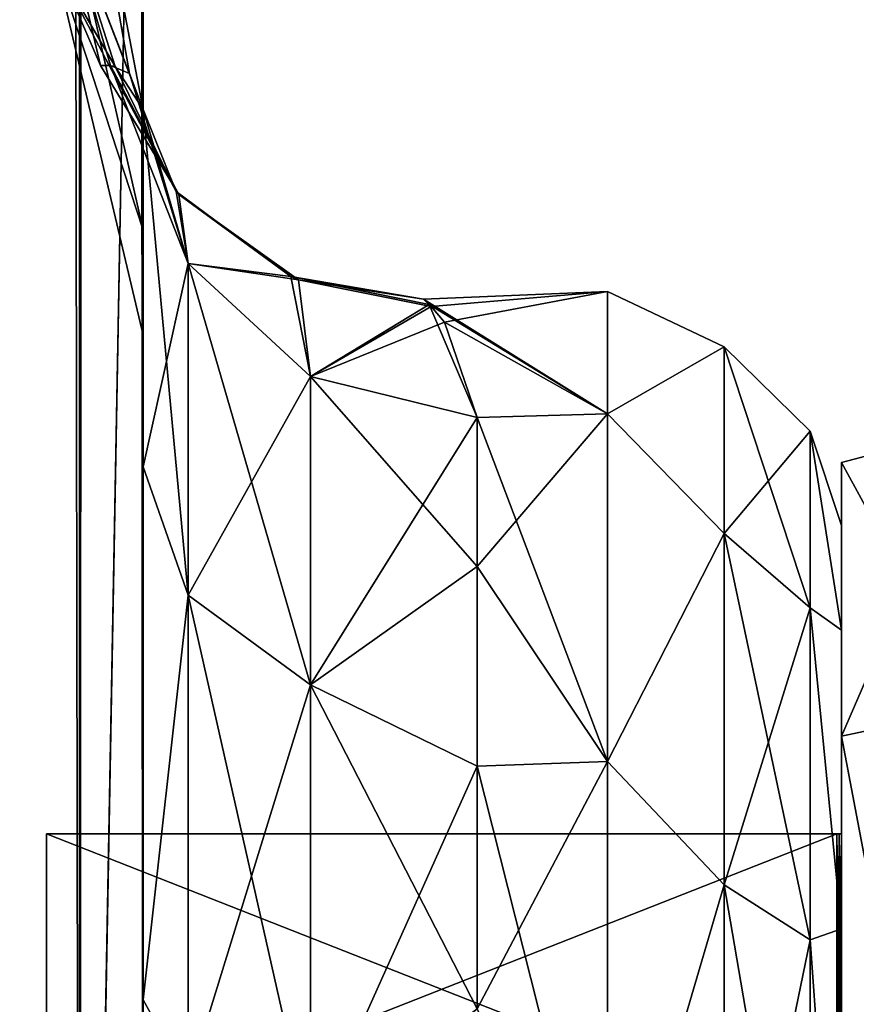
# Model space of a CAD drawing. Extents: x -23 to 470, y -1800 to 0.
# Tile 110 of 243: x 448 to 460, y -1759 to -1744. Entities that reach past the tile are written whole.
import ezdxf

# ---------------------------------------------------------------- set-up
doc = ezdxf.new("R2010")
doc.units = 0
doc.header["$LTSCALE"] = 61.050099
for name, color, linetype in [('489', 7, 'CONTINUOUS'), ('491', 7, 'CONTINUOUS'), ('493', 7, 'CONTINUOUS'), ('499', 7, 'CONTINUOUS'), ('503', 7, 'CONTINUOUS'), ('523', 7, 'CONTINUOUS'), ('524', 7, 'CONTINUOUS'), ('528', 7, 'CONTINUOUS'), ('529', 7, 'CONTINUOUS'), ('530', 7, 'CONTINUOUS'), ('538', 7, 'CONTINUOUS'), ('540', 7, 'CONTINUOUS'), ('609', 7, 'CONTINUOUS'), ('610', 7, 'CONTINUOUS'), ('611', 7, 'CONTINUOUS'), ('612', 7, 'CONTINUOUS'), ('615', 7, 'CONTINUOUS'), ('616', 7, 'CONTINUOUS'), ('617', 7, 'CONTINUOUS'), ('618', 7, 'CONTINUOUS')]:
    doc.layers.add(name, color=color, linetype=linetype)

msp = doc.modelspace()

# ---------------------------------------------------------------- linework, layer by layer
at = {"layer": '489', "linetype": 'CONTINUOUS'}
for points in [[(449.55, -1728.15, -20.5), (449.55, -1734.794, -19.392), (449.55, -1750.621, -19.586), (449.55, -1728.15, -20.5)], [(449.55, -1735.917, -22.034), (449.55, -1728.15, -20.5), (449.55, -1758.599, -25.714), (449.55, -1735.917, -22.034)], [(449.55, -1758.599, -25.714), (449.55, -1728.15, -20.5), (449.55, -1750.621, -19.586), (449.55, -1758.599, -25.714)], [(449.55, -1728.15, -61.5), (449.55, -1735.92, -59.965), (449.55, -1780, -61.5), (449.55, -1728.15, -61.5)], [(449.55, -1782.865, 60.931), (449.55, -1783.734, 60.5), (449.55, -1728.15, 61.5), (449.55, -1782.865, 60.931)], [(449.55, -1728.15, 61.5), (449.55, -1783.734, 60.5), (449.55, -1735.917, 59.966), (449.55, -1728.15, 61.5)], [(449.55, -1780, 61.5), (449.55, -1782.865, 60.931), (449.55, -1728.15, 61.5), (449.55, -1780, 61.5)], [(449.55, -1728.15, 20.5), (449.55, -1735.92, 22.035), (449.55, -1750.62, 19.586), (449.55, -1728.15, 20.5)], [(449.55, -1734.919, 19.353), (449.55, -1728.15, 20.5), (449.55, -1750.62, 19.586), (449.55, -1734.919, 19.353)], [(449.55, -1734.794, -19.392), (449.55, -1740.717, -16.195), (449.55, -1750.621, -19.586), (449.55, -1734.794, -19.392)], [(449.55, -1740.769, 16.155), (449.55, -1734.919, 19.353), (449.55, -1750.62, 19.586), (449.55, -1740.769, 16.155)], [(449.55, -1742.613, -26.477), (449.55, -1735.917, -22.034), (449.55, -1758.599, -25.714), (449.55, -1742.613, -26.477)], [(449.55, -1786.5, 57.734), (449.55, -1786.933, 56.86), (449.55, -1735.917, 59.966), (449.55, -1786.5, 57.734)], [(449.55, -1735.917, 59.966), (449.55, -1786.933, 56.86), (449.55, -1742.613, 55.523), (449.55, -1735.917, 59.966)], [(449.55, -1785.305, 59.301), (449.55, -1786.5, 57.734), (449.55, -1735.917, 59.966), (449.55, -1785.305, 59.301)], [(449.55, -1783.734, 60.5), (449.55, -1785.305, 59.301), (449.55, -1735.917, 59.966), (449.55, -1783.734, 60.5)], [(449.55, -1735.92, -59.965), (449.55, -1742.616, -55.52), (449.55, -1785.305, -59.301), (449.55, -1735.92, -59.965)], [(449.55, -1780, -61.5), (449.55, -1735.92, -59.965), (449.55, -1782.865, -60.931), (449.55, -1780, -61.5)], [(449.55, -1782.865, -60.931), (449.55, -1735.92, -59.965), (449.55, -1783.734, -60.5), (449.55, -1782.865, -60.931)], [(449.55, -1783.734, -60.5), (449.55, -1735.92, -59.965), (449.55, -1785.305, -59.301), (449.55, -1783.734, -60.5)], [(449.55, -1735.92, 22.035), (449.55, -1742.616, 26.48), (449.55, -1758.599, 25.714), (449.55, -1735.92, 22.035)], [(449.55, -1750.62, 19.586), (449.55, -1735.92, 22.035), (449.55, -1758.599, 25.714), (449.55, -1750.62, 19.586)], [(449.55, -1740.717, -16.195), (449.55, -1745.277, -11.265), (449.55, -1750.621, -19.586), (449.55, -1740.717, -16.195)], [(449.55, -1745.277, 11.265), (449.55, -1740.769, 16.155), (449.55, -1750.62, 19.586), (449.55, -1745.277, 11.265)], [(449.55, -1747.082, -33.144), (449.55, -1742.613, -26.477), (449.55, -1768.176, -28.742), (449.55, -1747.082, -33.144)], [(449.55, -1768.176, -28.742), (449.55, -1742.613, -26.477), (449.55, -1758.599, -25.714), (449.55, -1768.176, -28.742)], [(449.55, -1786.933, 56.86), (449.55, -1787.5, 54), (449.55, -1742.613, 55.523), (449.55, -1786.933, 56.86)], [(449.55, -1742.613, 55.523), (449.55, -1787.5, 54), (449.55, -1747.082, 48.856), (449.55, -1742.613, 55.523)], [(449.55, -1742.616, -55.52), (449.55, -1747.083, -48.852), (449.55, -1787.5, -54), (449.55, -1742.616, -55.52)], [(449.55, -1785.305, -59.301), (449.55, -1742.616, -55.52), (449.55, -1786.5, -57.734), (449.55, -1785.305, -59.301)], [(449.55, -1786.5, -57.734), (449.55, -1742.616, -55.52), (449.55, -1786.933, -56.86), (449.55, -1786.5, -57.734)], [(449.55, -1786.933, -56.86), (449.55, -1742.616, -55.52), (449.55, -1787.5, -54), (449.55, -1786.933, -56.86)], [(449.55, -1742.616, 26.48), (449.55, -1747.083, 33.148), (449.55, -1768.176, 28.742), (449.55, -1742.616, 26.48)], [(449.55, -1758.599, 25.714), (449.55, -1742.616, 26.48), (449.55, -1768.176, 28.742), (449.55, -1758.599, 25.714)], [(449.55, -1748.65, -40.998), (449.55, -1747.082, -33.144), (449.55, -1787.5, -54), (449.55, -1748.65, -40.998)], [(449.55, -1787.5, -54), (449.55, -1747.082, -33.144), (449.55, -1768.176, -28.742), (449.55, -1787.5, -54)], [(449.55, -1787.5, 54), (449.55, -1787.5, 24.51), (449.55, -1747.082, 48.856), (449.55, -1787.5, 54)], [(449.55, -1747.082, 48.856), (449.55, -1787.5, 24.51), (449.55, -1748.65, 41.002), (449.55, -1747.082, 48.856)], [(449.55, -1747.083, -48.852), (449.55, -1748.65, -40.998), (449.55, -1787.5, -54), (449.55, -1747.083, -48.852)], [(449.55, -1747.083, 33.148), (449.55, -1748.65, 41.002), (449.55, -1778.235, 28.319), (449.55, -1747.083, 33.148)], [(449.55, -1768.176, 28.742), (449.55, -1747.083, 33.148), (449.55, -1778.235, 28.319), (449.55, -1768.176, 28.742)], [(449.55, -1748.65, 41.002), (449.55, -1787.5, 24.51), (449.55, -1778.235, 28.319), (449.55, -1748.65, 41.002)]]:
    msp.add_3dface(points, dxfattribs=at)
at = {"layer": '491', "linetype": 'CONTINUOUS'}
for points in [[(460, -1751.5, 0), (460, -1753.067, 7.855), (460, -1790.933, 7.854), (460, -1751.5, 0)], [(460, -1753.067, -7.854), (460, -1751.5, 0), (460, -1792.5, 0), (460, -1753.067, -7.854)], [(460, -1792.5, 0), (460, -1751.5, 0), (460, -1790.933, 7.854), (460, -1792.5, 0)], [(460, -1753.067, 7.855), (460, -1757.536, 14.522), (460, -1790.933, 7.854), (460, -1753.067, 7.855)], [(460, -1757.536, -14.522), (460, -1753.067, -7.854), (460, -1786.464, -14.522), (460, -1757.536, -14.522)], [(460, -1786.464, -14.522), (460, -1753.067, -7.854), (460, -1790.933, -7.855), (460, -1786.464, -14.522)], [(460, -1790.933, -7.855), (460, -1753.067, -7.854), (460, -1792.5, 0), (460, -1790.933, -7.855)], [(460, -1757.536, 14.522), (460, -1764.234, 18.966), (460, -1786.464, 14.522), (460, -1757.536, 14.522)], [(460, -1790.933, 7.854), (460, -1757.536, 14.522), (460, -1786.464, 14.522), (460, -1790.933, 7.854)], [(460, -1764.235, -18.966), (460, -1757.536, -14.522), (460, -1779.766, -18.966), (460, -1764.235, -18.966)], [(460, -1779.766, -18.966), (460, -1757.536, -14.522), (460, -1786.464, -14.522), (460, -1779.766, -18.966)]]:
    msp.add_3dface(points, dxfattribs=at)
at = {"layer": '493', "linetype": 'CONTINUOUS'}
for points in [[(456.5, -1748, 0), (456.5, -1749.827, -9.184), (453.744, -1748.113, -2.327), (456.5, -1748, 0)], [(453.859, -1748.224, 3.272), (456.5, -1748, 0), (453.744, -1748.113, -2.327), (453.859, -1748.224, 3.272)], [(454.061, -1748.455, 4.651), (456.5, -1748, 0), (453.859, -1748.224, 3.272), (454.061, -1748.455, 4.651)], [(456.5, -1749.827, 9.184), (456.5, -1748, 0), (454.061, -1748.455, 4.651), (456.5, -1749.827, 9.184)], [(453.744, -1748.113, -2.327), (456.5, -1749.827, -9.184), (453.828, -1748.194, -3.048), (453.744, -1748.113, -2.327)], [(453.828, -1748.194, -3.048), (456.5, -1749.827, -9.184), (454.55, -1749.885, -9.323), (453.828, -1748.194, -3.048)], [(454.55, -1749.885, 9.323), (456.5, -1749.827, 9.184), (454.061, -1748.455, 4.651), (454.55, -1749.885, 9.323)], [(456.5, -1749.827, -9.184), (456.5, -1755.029, -16.971), (454.55, -1749.885, -9.323), (456.5, -1749.827, -9.184)], [(456.5, -1755.029, 16.971), (456.5, -1749.827, 9.184), (454.55, -1752.114, 13.437), (456.5, -1755.029, 16.971)], [(454.55, -1752.114, 13.437), (456.5, -1749.827, 9.184), (454.55, -1749.885, 9.323), (454.55, -1752.114, 13.437)], [(454.55, -1749.885, -9.323), (456.5, -1755.029, -16.971), (454.55, -1752.114, -13.437), (454.55, -1749.885, -9.323)], [(454.55, -1752.114, -13.437), (456.5, -1755.029, -16.971), (454.55, -1755.1, -17.041), (454.55, -1752.114, -13.437)], [(454.55, -1755.1, 17.041), (456.5, -1755.029, 16.971), (454.55, -1752.114, 13.437), (454.55, -1755.1, 17.041)], [(456.5, -1755.029, -16.971), (456.5, -1762.816, -22.173), (454.55, -1755.1, -17.041), (456.5, -1755.029, -16.971)], [(456.5, -1762.816, 22.173), (456.5, -1755.029, 16.971), (454.55, -1758.729, 19.997), (456.5, -1762.816, 22.173)], [(454.55, -1758.729, 19.997), (456.5, -1755.029, 16.971), (454.55, -1755.1, 17.041), (454.55, -1758.729, 19.997)], [(454.55, -1755.1, -17.041), (456.5, -1762.816, -22.173), (454.55, -1758.729, -19.997), (454.55, -1755.1, -17.041)]]:
    msp.add_3dface(points, dxfattribs=at)
at = {"layer": '499', "linetype": 'CONTINUOUS'}
for points in [[(448.598, -1780, -66.284), (445.889, -1780, -70.339), (448.598, -20, -66.284), (448.598, -1780, -66.284)], [(448.598, -20, -66.284), (445.889, -1780, -70.339), (445.889, -20, -70.339), (448.598, -20, -66.284)], [(449.55, -20, -61.5), (449.55, -71.85, -61.5), (448.598, -1780, -66.284), (449.55, -20, -61.5)], [(449.55, -20, -61.5), (448.598, -1780, -66.284), (448.598, -20, -66.284), (449.55, -20, -61.5)], [(449.55, -71.85, -61.5), (449.55, -1728.15, -61.5), (448.598, -1780, -66.284), (449.55, -71.85, -61.5)], [(449.55, -1728.15, -61.5), (449.55, -1780, -61.5), (448.598, -1780, -66.284), (449.55, -1728.15, -61.5)]]:
    msp.add_3dface(points, dxfattribs=at)
at = {"layer": '503', "linetype": 'CONTINUOUS'}
for points in [[(445.889, -1780, 70.339), (448.598, -1780, 66.284), (445.889, -20, 70.339), (445.889, -1780, 70.339)], [(445.889, -20, 70.339), (448.598, -1780, 66.284), (448.598, -20, 66.284), (445.889, -20, 70.339)], [(449.55, -1780, 61.5), (449.55, -1728.15, 61.5), (448.598, -20, 66.284), (449.55, -1780, 61.5)], [(448.598, -1780, 66.284), (449.55, -1780, 61.5), (448.598, -20, 66.284), (448.598, -1780, 66.284)]]:
    msp.add_3dface(points, dxfattribs=at)
at = {"layer": '523', "linetype": 'CONTINUOUS'}
for points in [[(449.55, -1742.613, 55.523), (449.55, -1747.082, 48.856), (448.212, -1741.207, 48.538), (449.55, -1742.613, 55.523)], [(448.212, -1741.207, 48.538), (449.55, -1747.082, 48.856), (448.212, -1742.997, 43.618), (448.212, -1741.207, 48.538)], [(449.55, -1747.083, 33.148), (449.55, -1742.616, 26.48), (448.212, -1741.207, 33.462), (449.55, -1747.083, 33.148)], [(448.212, -1742.997, 38.382), (449.55, -1747.083, 33.148), (448.212, -1741.207, 33.462), (448.212, -1742.997, 38.382)], [(449.55, -1747.082, 48.856), (449.55, -1748.65, 41.002), (448.212, -1742.997, 43.618), (449.55, -1747.082, 48.856)], [(449.55, -1748.65, 41.002), (449.55, -1747.083, 33.148), (448.212, -1742.997, 38.382), (449.55, -1748.65, 41.002)], [(448.212, -1742.997, 43.618), (449.55, -1748.65, 41.002), (448.212, -1742.997, 38.382), (448.212, -1742.997, 43.618)]]:
    msp.add_3dface(points, dxfattribs=at)
at = {"layer": '524', "linetype": 'CONTINUOUS'}
for points in [[(449.55, -1742.613, -26.477), (449.55, -1747.082, -33.144), (448.212, -1741.207, -33.462), (449.55, -1742.613, -26.477)], [(448.212, -1741.207, -33.462), (449.55, -1747.082, -33.144), (448.212, -1742.997, -38.382), (448.212, -1741.207, -33.462)], [(449.55, -1747.083, -48.852), (449.55, -1742.616, -55.52), (448.212, -1741.207, -48.538), (449.55, -1747.083, -48.852)], [(448.212, -1742.997, -43.618), (449.55, -1747.083, -48.852), (448.212, -1741.207, -48.538), (448.212, -1742.997, -43.618)], [(449.55, -1747.082, -33.144), (449.55, -1748.65, -40.998), (448.212, -1742.997, -38.382), (449.55, -1747.082, -33.144)], [(449.55, -1748.65, -40.998), (449.55, -1747.083, -48.852), (448.212, -1742.997, -43.618), (449.55, -1748.65, -40.998)], [(448.212, -1742.997, -38.382), (449.55, -1748.65, -40.998), (448.212, -1742.997, -43.618), (448.212, -1742.997, -38.382)]]:
    msp.add_3dface(points, dxfattribs=at)
at = {"layer": '528', "linetype": 'CONTINUOUS'}
for points in [[(449.55, -1745.277, 11.265), (449.55, -1750.62, 19.586), (450.221, -1747.582, 10.293), (449.55, -1745.277, 11.265)], [(450.221, -1747.582, 10.293), (449.55, -1750.62, 19.586), (450.221, -1752.541, 17.987), (450.221, -1747.582, 10.293)], [(452.055, -1749.27, 9.582), (450.221, -1747.582, 10.293), (450.221, -1752.541, 17.987), (452.055, -1749.27, 9.582)], [(452.055, -1753.886, 16.743), (452.055, -1749.27, 9.582), (450.221, -1752.541, 17.987), (452.055, -1753.886, 16.743)], [(454.55, -1749.885, 9.323), (452.055, -1749.27, 9.582), (452.055, -1753.886, 16.743), (454.55, -1749.885, 9.323)], [(454.55, -1752.114, 13.437), (454.55, -1749.885, 9.323), (452.055, -1753.886, 16.743), (454.55, -1752.114, 13.437)], [(449.55, -1750.62, 19.586), (449.55, -1758.599, 25.714), (450.221, -1752.541, 17.987), (449.55, -1750.62, 19.586)], [(454.55, -1755.1, 17.041), (454.55, -1752.114, 13.437), (452.055, -1753.886, 16.743), (454.55, -1755.1, 17.041)], [(450.221, -1752.541, 17.987), (449.55, -1758.599, 25.714), (450.221, -1759.821, 23.534), (450.221, -1752.541, 17.987)], [(452.055, -1753.886, 16.743), (450.221, -1752.541, 17.987), (450.221, -1759.821, 23.534), (452.055, -1753.886, 16.743)], [(452.055, -1760.663, 21.907), (452.055, -1753.886, 16.743), (450.221, -1759.821, 23.534), (452.055, -1760.663, 21.907)], [(452.055, -1760.663, 21.907), (454.55, -1755.1, 17.041), (452.055, -1753.886, 16.743), (452.055, -1760.663, 21.907)], [(454.55, -1758.729, 19.997), (454.55, -1755.1, 17.041), (452.055, -1760.663, 21.907), (454.55, -1758.729, 19.997)], [(449.55, -1758.599, 25.714), (449.55, -1768.176, 28.742), (450.221, -1759.821, 23.534), (449.55, -1758.599, 25.714)]]:
    msp.add_3dface(points, dxfattribs=at)
at = {"layer": '529', "linetype": 'CONTINUOUS'}
for points in [[(449.55, -1750.621, -19.586), (449.55, -1745.277, -11.265), (450.221, -1752.541, -17.987), (449.55, -1750.621, -19.586)], [(450.221, -1752.541, -17.987), (449.55, -1745.277, -11.265), (450.221, -1747.582, -10.293), (450.221, -1752.541, -17.987)], [(452.055, -1749.27, -9.582), (452.055, -1753.886, -16.743), (450.221, -1747.582, -10.293), (452.055, -1749.27, -9.582)], [(452.055, -1753.886, -16.743), (450.221, -1752.541, -17.987), (450.221, -1747.582, -10.293), (452.055, -1753.886, -16.743)], [(454.55, -1749.885, -9.323), (454.55, -1752.114, -13.437), (452.055, -1749.27, -9.582), (454.55, -1749.885, -9.323)], [(452.055, -1749.27, -9.582), (454.55, -1752.114, -13.437), (452.055, -1753.886, -16.743), (452.055, -1749.27, -9.582)], [(449.55, -1758.599, -25.714), (449.55, -1750.621, -19.586), (450.221, -1752.541, -17.987), (449.55, -1758.599, -25.714)], [(454.55, -1752.114, -13.437), (454.55, -1755.1, -17.041), (452.055, -1753.886, -16.743), (454.55, -1752.114, -13.437)], [(450.221, -1759.821, -23.534), (449.55, -1758.599, -25.714), (450.221, -1752.541, -17.987), (450.221, -1759.821, -23.534)], [(452.055, -1753.886, -16.743), (452.055, -1760.663, -21.907), (450.221, -1752.541, -17.987), (452.055, -1753.886, -16.743)], [(452.055, -1760.663, -21.907), (450.221, -1759.821, -23.534), (450.221, -1752.541, -17.987), (452.055, -1760.663, -21.907)], [(454.55, -1755.1, -17.041), (454.55, -1758.729, -19.997), (452.055, -1753.886, -16.743), (454.55, -1755.1, -17.041)], [(452.055, -1753.886, -16.743), (454.55, -1758.729, -19.997), (452.055, -1760.663, -21.907), (452.055, -1753.886, -16.743)], [(449.55, -1768.176, -28.742), (449.55, -1758.599, -25.714), (450.221, -1759.821, -23.534), (449.55, -1768.176, -28.742)]]:
    msp.add_3dface(points, dxfattribs=at)
at = {"layer": '530', "linetype": 'CONTINUOUS'}
for points in [[(456.5, -1749.827, -9.184), (456.5, -1748, 0), (458.248, -1748.825, -4.086), (456.5, -1749.827, -9.184)], [(456.5, -1748, 0), (456.5, -1749.827, 9.184), (458.248, -1748.825, 4.086), (456.5, -1748, 0)], [(456.5, -1748, 0), (458.248, -1748.825, 4.086), (458.248, -1748.825, -4.086), (456.5, -1748, 0)], [(456.5, -1749.827, -9.184), (458.248, -1748.825, -4.086), (458.248, -1751.621, -11.766), (456.5, -1749.827, -9.184)], [(456.5, -1749.827, 9.184), (458.248, -1751.621, 11.766), (458.248, -1748.825, 4.086), (456.5, -1749.827, 9.184)], [(459.531, -1750.088, 3.864), (459.531, -1750.088, -3.864), (458.248, -1748.825, 4.086), (459.531, -1750.088, 3.864)], [(458.248, -1751.621, 11.766), (459.531, -1750.088, 3.864), (458.248, -1748.825, 4.086), (458.248, -1751.621, 11.766)], [(459.531, -1750.088, -3.864), (459.531, -1752.731, -11.125), (458.248, -1748.825, -4.086), (459.531, -1750.088, -3.864)], [(458.248, -1748.825, 4.086), (459.531, -1750.088, -3.864), (458.248, -1748.825, -4.086), (458.248, -1748.825, 4.086)], [(458.248, -1748.825, -4.086), (459.531, -1752.731, -11.125), (458.248, -1751.621, -11.766), (458.248, -1748.825, -4.086)], [(456.5, -1755.029, -16.971), (456.5, -1749.827, -9.184), (458.248, -1751.621, -11.766), (456.5, -1755.029, -16.971)], [(456.5, -1749.827, 9.184), (456.5, -1755.029, 16.971), (458.248, -1751.621, 11.766), (456.5, -1749.827, 9.184)], [(459.531, -1752.731, 11.125), (459.531, -1750.088, 3.864), (458.248, -1751.621, 11.766), (459.531, -1752.731, 11.125)], [(460, -1753.067, 7.855), (460, -1751.5, 0), (459.531, -1750.088, 3.864), (460, -1753.067, 7.855)], [(459.531, -1752.731, 11.125), (460, -1753.067, 7.855), (459.531, -1750.088, 3.864), (459.531, -1752.731, 11.125)], [(460, -1751.5, 0), (460, -1753.067, -7.854), (459.531, -1750.088, -3.864), (460, -1751.5, 0)], [(459.531, -1750.088, 3.864), (460, -1751.5, 0), (459.531, -1750.088, -3.864), (459.531, -1750.088, 3.864)], [(459.531, -1750.088, -3.864), (460, -1753.067, -7.854), (459.531, -1752.731, -11.125), (459.531, -1750.088, -3.864)], [(456.5, -1755.029, -16.971), (458.248, -1751.621, -11.766), (458.248, -1756.874, -18.027), (456.5, -1755.029, -16.971)], [(456.5, -1755.029, 16.971), (458.248, -1756.874, 18.027), (458.248, -1751.621, 11.766), (456.5, -1755.029, 16.971)], [(458.248, -1756.874, 18.027), (459.531, -1752.731, 11.125), (458.248, -1751.621, 11.766), (458.248, -1756.874, 18.027)], [(459.531, -1752.731, -11.125), (459.531, -1757.698, -17.044), (458.248, -1751.621, -11.766), (459.531, -1752.731, -11.125)], [(458.248, -1751.621, -11.766), (459.531, -1757.698, -17.044), (458.248, -1756.874, -18.027), (458.248, -1751.621, -11.766)], [(459.531, -1757.698, 17.044), (459.531, -1752.731, 11.125), (458.248, -1756.874, 18.027), (459.531, -1757.698, 17.044)], [(460, -1757.536, 14.522), (460, -1753.067, 7.855), (459.531, -1752.731, 11.125), (460, -1757.536, 14.522)], [(459.531, -1757.698, 17.044), (460, -1757.536, 14.522), (459.531, -1752.731, 11.125), (459.531, -1757.698, 17.044)], [(460, -1753.067, -7.854), (460, -1757.536, -14.522), (459.531, -1752.731, -11.125), (460, -1753.067, -7.854)], [(459.531, -1752.731, -11.125), (460, -1757.536, -14.522), (459.531, -1757.698, -17.044), (459.531, -1752.731, -11.125)], [(456.5, -1762.816, -22.173), (456.5, -1755.029, -16.971), (458.248, -1756.874, -18.027), (456.5, -1762.816, -22.173)], [(456.5, -1755.029, 16.971), (456.5, -1762.816, 22.173), (458.248, -1756.874, 18.027), (456.5, -1755.029, 16.971)], [(456.5, -1762.816, -22.173), (458.248, -1756.874, -18.027), (458.248, -1763.952, -22.113), (456.5, -1762.816, -22.173)], [(456.5, -1762.816, 22.173), (458.248, -1763.952, 22.113), (458.248, -1756.874, 18.027), (456.5, -1762.816, 22.173)], [(458.248, -1763.952, 22.113), (459.531, -1757.698, 17.044), (458.248, -1756.874, 18.027), (458.248, -1763.952, 22.113)], [(459.531, -1757.698, -17.044), (459.531, -1764.39, -20.908), (458.248, -1756.874, -18.027), (459.531, -1757.698, -17.044)], [(458.248, -1756.874, -18.027), (459.531, -1764.39, -20.908), (458.248, -1763.952, -22.113), (458.248, -1756.874, -18.027)], [(460, -1764.234, 18.966), (460, -1757.536, 14.522), (459.531, -1757.698, 17.044), (460, -1764.234, 18.966)], [(460, -1757.536, -14.522), (460, -1764.235, -18.966), (459.531, -1757.698, -17.044), (460, -1757.536, -14.522)], [(459.531, -1764.39, 20.908), (459.531, -1757.698, 17.044), (458.248, -1763.952, 22.113), (459.531, -1764.39, 20.908)], [(459.531, -1764.39, 20.908), (460, -1764.234, 18.966), (459.531, -1757.698, 17.044), (459.531, -1764.39, 20.908)], [(459.531, -1757.698, -17.044), (460, -1764.235, -18.966), (459.531, -1764.39, -20.908), (459.531, -1757.698, -17.044)]]:
    msp.add_3dface(points, dxfattribs=at)
at = {"layer": '538', "linetype": 'CONTINUOUS'}
for points in [[(449.55, -1745.277, -11.265), (449.55, -1740.717, -16.195), (448.312, -1738.811, -10.661), (449.55, -1745.277, -11.265)], [(448.312, -1742.079, -5.77), (449.55, -1745.277, -11.265), (448.312, -1738.811, -10.661), (448.312, -1742.079, -5.77)], [(449.55, -1740.769, 16.155), (449.55, -1745.277, 11.265), (448.312, -1738.811, 10.661), (449.55, -1740.769, 16.155)], [(449.55, -1745.277, 11.265), (449.347, -1744.737, 7.622), (448.312, -1738.811, 10.661), (449.55, -1745.277, 11.265)], [(448.312, -1738.811, 10.661), (449.347, -1744.737, 7.622), (448.312, -1742.079, 5.77), (448.312, -1738.811, 10.661)], [(449.132, -1744.63, -5.242), (449.55, -1745.277, -11.265), (448.312, -1742.079, -5.77), (449.132, -1744.63, -5.242)], [(448.312, -1743.226), (449.132, -1744.63, -5.242), (448.312, -1742.079, -5.77), (448.312, -1743.226)], [(449.061, -1744.619, 4.362), (448.913, -1744.616, 1.767), (448.312, -1742.079, 5.77), (449.061, -1744.619, 4.362)], [(448.312, -1742.079, 5.77), (448.913, -1744.616, 1.767), (448.312, -1743.226), (448.312, -1742.079, 5.77)], [(449.347, -1744.737, 7.622), (449.061, -1744.619, 4.362), (448.312, -1742.079, 5.77), (449.347, -1744.737, 7.622)], [(449.041, -1744.615, -4.107), (449.132, -1744.63, -5.242), (448.312, -1743.226), (449.041, -1744.615, -4.107)], [(448.913, -1744.616, 1.767), (449.041, -1744.615, -4.107), (448.312, -1743.226), (448.913, -1744.616, 1.767)]]:
    msp.add_3dface(points, dxfattribs=at)
at = {"layer": '540', "linetype": 'CONTINUOUS'}
for points in [[(449.041, -1744.615, -4.107), (448.913, -1744.616, 1.767), (450.084, -1746.548, 3.685), (449.041, -1744.615, -4.107)], [(448.913, -1744.616, 1.767), (449.061, -1744.619, 4.362), (450.084, -1746.548, 3.685), (448.913, -1744.616, 1.767)], [(449.132, -1744.63, -5.242), (449.041, -1744.615, -4.107), (450.042, -1746.5, -3.687), (449.132, -1744.63, -5.242)], [(449.041, -1744.615, -4.107), (450.084, -1746.548, 3.685), (450.042, -1746.5, -3.687), (449.041, -1744.615, -4.107)], [(449.061, -1744.619, 4.362), (449.347, -1744.737, 7.622), (450.221, -1747.582, 10.293), (449.061, -1744.619, 4.362)], [(450.084, -1746.548, 3.685), (449.061, -1744.619, 4.362), (450.221, -1747.582, 10.293), (450.084, -1746.548, 3.685)], [(449.55, -1745.277, -11.265), (449.132, -1744.63, -5.242), (450.042, -1746.5, -3.687), (449.55, -1745.277, -11.265)], [(449.347, -1744.737, 7.622), (449.55, -1745.277, 11.265), (450.221, -1747.582, 10.293), (449.347, -1744.737, 7.622)], [(450.221, -1747.582, -10.293), (449.55, -1745.277, -11.265), (450.042, -1746.5, -3.687), (450.221, -1747.582, -10.293)], [(451.759, -1747.773, -3.339), (450.221, -1747.582, -10.293), (450.042, -1746.5, -3.687), (451.759, -1747.773, -3.339)], [(450.084, -1746.548, 3.685), (451.759, -1747.773, -3.339), (450.042, -1746.5, -3.687), (450.084, -1746.548, 3.685)], [(451.876, -1747.824, 3.328), (450.084, -1746.548, 3.685), (450.221, -1747.582, 10.293), (451.876, -1747.824, 3.328)], [(450.084, -1746.548, 3.685), (451.876, -1747.824, 3.328), (451.759, -1747.773, -3.339), (450.084, -1746.548, 3.685)], [(452.055, -1749.27, -9.582), (450.221, -1747.582, -10.293), (451.759, -1747.773, -3.339), (452.055, -1749.27, -9.582)], [(452.055, -1749.27, 9.582), (451.876, -1747.824, 3.328), (450.221, -1747.582, 10.293), (452.055, -1749.27, 9.582)], [(453.744, -1748.113, -2.327), (453.828, -1748.194, -3.048), (451.759, -1747.773, -3.339), (453.744, -1748.113, -2.327)], [(451.876, -1747.824, 3.328), (453.744, -1748.113, -2.327), (451.759, -1747.773, -3.339), (451.876, -1747.824, 3.328)], [(453.828, -1748.194, -3.048), (452.055, -1749.27, -9.582), (451.759, -1747.773, -3.339), (453.828, -1748.194, -3.048)], [(453.859, -1748.224, 3.272), (453.744, -1748.113, -2.327), (451.876, -1747.824, 3.328), (453.859, -1748.224, 3.272)], [(453.859, -1748.224, 3.272), (451.876, -1747.824, 3.328), (452.055, -1749.27, 9.582), (453.859, -1748.224, 3.272)], [(453.828, -1748.194, -3.048), (454.55, -1749.885, -9.323), (452.055, -1749.27, -9.582), (453.828, -1748.194, -3.048)], [(454.061, -1748.455, 4.651), (453.859, -1748.224, 3.272), (452.055, -1749.27, 9.582), (454.061, -1748.455, 4.651)], [(454.55, -1749.885, 9.323), (454.061, -1748.455, 4.651), (452.055, -1749.27, 9.582), (454.55, -1749.885, 9.323)]]:
    msp.add_3dface(points, dxfattribs=at)
at = {"layer": '609', "linetype": 'CONTINUOUS'}
for points in [[(460, -1756.111), (460, -1760.764, 11.235), (460, -1750.556), (460, -1756.111)], [(460, -1750.556), (460, -1760.764, 11.235), (460, -1754.652, 12.605), (460, -1750.556)], [(460, -1754.652, -12.605), (460, -1756.111), (460, -1750.556), (460, -1754.652, -12.605)], [(460, -1760.764, 11.235), (460, -1772, 15.889), (460, -1754.652, 12.605), (460, -1760.764, 11.235)], [(460, -1754.652, 12.605), (460, -1772, 15.889), (460, -1778.627, 20.394), (460, -1754.652, 12.605)], [(460, -1760.764, -11.235), (460, -1756.111), (460, -1754.652, -12.605), (460, -1760.764, -11.235)], [(460, -1772, -15.889), (460, -1760.764, -11.235), (460, -1754.652, -12.605), (460, -1772, -15.889)], [(460, -1765.373, -20.394), (460, -1772, -15.889), (460, -1754.652, -12.605), (460, -1765.373, -20.394)], [(460, -1765.373, 20.394), (460, -1754.652, 12.605), (460, -1778.627, 20.394), (460, -1765.373, 20.394)]]:
    msp.add_3dface(points, dxfattribs=at)
at = {"layer": '610', "linetype": 'CONTINUOUS'}
for points in [[(448.1, -1756.115), (448.1, -1760.768, -11.232), (448.1, -1787.885), (448.1, -1756.115)], [(448.1, -1756.115), (448.1, -1787.885), (448.1, -1783.232, 11.232), (448.1, -1756.115)], [(448.1, -1756.115), (448.1, -1783.232, 11.232), (448.1, -1760.768, 11.232), (448.1, -1756.115)]]:
    msp.add_3dface(points, dxfattribs=at)
at = {"layer": '611', "linetype": 'CONTINUOUS'}
for points in [[(448.1, -1760.768, -11.232), (448.1, -1756.115), (459.934, -1760.768, -11.232), (448.1, -1760.768, -11.232)], [(459.934, -1760.768, -11.232), (448.1, -1756.115), (459.934, -1756.115), (459.934, -1760.768, -11.232)]]:
    msp.add_3dface(points, dxfattribs=at)
at = {"layer": '612', "linetype": 'CONTINUOUS'}
for points in [[(459.934, -1756.115), (448.1, -1756.115), (448.1, -1760.768, 11.232), (459.934, -1756.115)], [(459.934, -1756.115), (448.1, -1760.768, 11.232), (459.934, -1760.768, 11.232), (459.934, -1756.115)]]:
    msp.add_3dface(points, dxfattribs=at)
at = {"layer": '615', "linetype": 'CONTINUOUS'}
for points in [[(462.009, -1754.226, -12.913), (460, -1750.556), (462.009, -1750.03, 0), (462.009, -1754.226, -12.913)], [(460, -1754.652, -12.605), (460, -1750.556), (462.009, -1754.226, -12.913), (460, -1754.652, -12.605)], [(462.009, -1765.211, -20.894), (460, -1754.652, -12.605), (462.009, -1754.226, -12.913), (462.009, -1765.211, -20.894)], [(460, -1765.373, -20.394), (460, -1754.652, -12.605), (462.009, -1765.211, -20.894), (460, -1765.373, -20.394)]]:
    msp.add_3dface(points, dxfattribs=at)
at = {"layer": '616', "linetype": 'CONTINUOUS'}
for points in [[(460, -1750.556), (460, -1754.652, 12.605), (462.009, -1750.03, 0), (460, -1750.556)], [(462.009, -1750.03, 0), (460, -1754.652, 12.605), (462.009, -1754.226, 12.913), (462.009, -1750.03, 0)], [(460, -1754.652, 12.605), (460, -1765.373, 20.394), (462.009, -1754.226, 12.913), (460, -1754.652, 12.605)], [(462.009, -1754.226, 12.913), (460, -1765.373, 20.394), (462.009, -1765.211, 20.894), (462.009, -1754.226, 12.913)]]:
    msp.add_3dface(points, dxfattribs=at)
at = {"layer": '617', "linetype": 'CONTINUOUS'}
for points in [[(460, -1760.764, 11.235), (460, -1756.111), (459.934, -1760.768, 11.232), (460, -1760.764, 11.235)], [(459.934, -1760.768, 11.232), (460, -1756.111), (459.967, -1756.114), (459.934, -1760.768, 11.232)], [(459.934, -1756.115), (459.934, -1760.768, 11.232), (459.967, -1756.114), (459.934, -1756.115)]]:
    msp.add_3dface(points, dxfattribs=at)
at = {"layer": '618', "linetype": 'CONTINUOUS'}
for points in [[(460, -1760.764, -11.235), (459.934, -1756.115), (459.967, -1756.114), (460, -1760.764, -11.235)], [(460, -1760.764, -11.235), (459.934, -1760.768, -11.232), (459.934, -1756.115), (460, -1760.764, -11.235)], [(460, -1756.111), (460, -1760.764, -11.235), (459.967, -1756.114), (460, -1756.111)]]:
    msp.add_3dface(points, dxfattribs=at)

doc.saveas('drawing.dxf')
